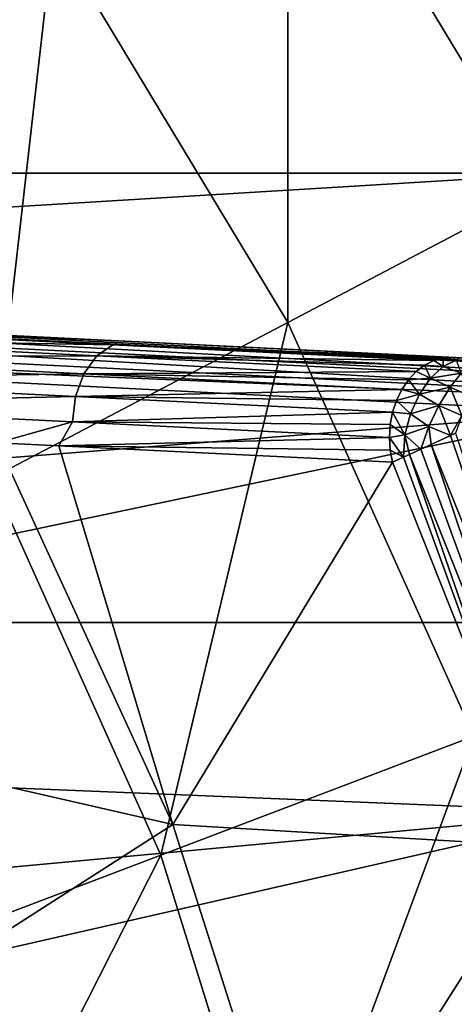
# Model space of a CAD drawing. Header units: metres. Extents: x -28 to 111, y -27 to 27.
# Tile 28 of 55: x 19.51 to 22.29, y 6.79 to 13.07. Entities that reach past the tile are written whole.
import ezdxf

# ---------------------------------------------------------------- set-up
doc = ezdxf.new("R2010")
doc.units = ezdxf.units.M
doc.layers.add('solid_13061041_XXX', color=7, linetype='CONTINUOUS')

msp = doc.modelspace()

# ---------------------------------------------------------------- linework, layer by layer
at = {"layer": 'solid_13061041_XXX'}
for points in [[(17.967659, 12.40218, 16.989332), (19.728014, 13.617266, 14.343763), (17.942795, 15.895929, 14.343763)], [(21.225986, 14.651241, 11.469518), (22.837238, 11.985908, 11.469518), (22.435244, 15.485928, 8.42368)], [(-23.017454, 12.091187, -99.699997), (-21.391348, 14.778665, -99.699997), (21.391411, 14.778573, -99.699997)], [(-23.017454, 12.091187, -99.699997), (21.391411, 14.778573, -99.699997), (23.017492, 12.091115, -99.699997)], [(22.047043, 14.500568, -99.648888), (23.017492, 12.091115, -99.699997), (21.391411, 14.778573, -99.699997)], [(21.397491, 14.769808, -6.5), (23.021917, 12.082654, -6.5), (22.047043, 14.500568, -6.551111)], [(24.083715, 12.636088, -6.5), (23.021917, 12.082654, -6.5), (21.397491, 14.769808, -6.5)], [(23.276728, 14.067367, -6.5), (24.083715, 12.636088, -6.5), (21.397491, 14.769808, -6.5)], [(22.349583, 14.699552, -6.701159), (22.047043, 14.500568, -6.551111), (23.581383, 11.843016, -6.551111)], [(22.349583, 14.699552, -99.49884), (23.904978, 12.00553, -99.49884), (22.047043, 14.500568, -99.648888)], [(19.728014, 13.617266, 14.343763), (21.225555, 11.140031, 14.343763), (21.225986, 14.651241, 11.469518)], [(21.225555, 11.140031, 14.343763), (22.837238, 11.985908, 11.469518), (21.225986, 14.651241, 11.469518)], [(22.047043, 14.500568, -99.648888), (23.581383, 11.843016, -99.648888), (23.017492, 12.091115, -99.699997)], [(23.021917, 12.082654, -6.5), (23.581383, 11.843016, -6.551111), (22.047043, 14.500568, -6.551111)], [(23.904978, 12.00553, -99.49884), (23.581383, 11.843016, -99.648888), (22.047043, 14.500568, -99.648888)], [(17.967659, 12.40218, 16.989332), (19.331573, 10.145992, 16.989332), (19.728014, 13.617266, 14.343763)], [(19.331573, 10.145992, 16.989332), (21.225555, 11.140031, 14.343763), (19.728014, 13.617266, 14.343763)], [(-24.307781, 9.226614, -99.699997), (-23.017454, 12.091187, -99.699997), (23.017492, 12.091115, -99.699997)], [(-24.307781, 9.226614, -99.699997), (23.017492, 12.091115, -99.699997), (24.307802, 9.226561, -99.699997)], [(21.225555, 11.140031, 14.343763), (22.41358, 8.500349, 14.343763), (22.837238, 11.985908, 11.469518)], [(13.024216, 11.352903, 32.704941), (26.675926, 10.678318, 33.13171), (13.030113, 11.372429, 32.565742)], [(13.030113, 11.372429, 32.565742), (26.645157, 10.701543, 32.985703), (25.656847, 10.750242, 32.95792)], [(26.675926, 10.678318, 33.13171), (26.645157, 10.701543, 32.985703), (13.030113, 11.372429, 32.565742)], [(14.694474, 11.290418, 21.115145), (13.030113, 11.372429, 32.565742), (25.656847, 10.750242, 32.95792)], [(13.024216, 11.352903, 32.704941), (13.016813, 11.295161, 32.833477), (26.669191, 10.615427, 33.264641)], [(13.024216, 11.352903, 32.704941), (26.669191, 10.615427, 33.264641), (26.675926, 10.678318, 33.13171)], [(13.016813, 11.295161, 32.833477), (13.00851, 11.203799, 32.940689), (26.661345, 10.516557, 33.373428)], [(13.016813, 11.295161, 32.833477), (26.661345, 10.516557, 33.373428), (26.669191, 10.615427, 33.264641)], [(17.463697, 11.153963, 19.309559), (14.694474, 11.290418, 21.115145), (25.656847, 10.750242, 32.95792)], [(13.00851, 11.203799, 32.940689), (12.999976, 11.086223, 33.017982), (26.661345, 10.516557, 33.373428)], [(20.004784, 11.028749, 17.194548), (17.463697, 11.153963, 19.309559), (25.656847, 10.750242, 32.95792)], [(17.841393, 11.109227, 18.823969), (17.463697, 11.153963, 19.309559), (20.004784, 11.028749, 17.194548)], [(19.331573, 10.145992, 16.989332), (20.413588, 7.741853, 16.989332), (21.225555, 11.140031, 14.343763)], [(20.413588, 7.741853, 16.989332), (22.41358, 8.500349, 14.343763), (21.225555, 11.140031, 14.343763)], [(23.169603, 10.567465, 33.348721), (12.999976, 11.086223, 33.017982), (13.000014, 9.775315, 33.592384)], [(26.661345, 10.516557, 33.373428), (12.999976, 11.086223, 33.017982), (23.169603, 10.567465, 33.348721)], [(17.750233, 11.037578, 18.710346), (17.841393, 11.109227, 18.823969), (20.108055, 10.997537, 16.876446)], [(20.108055, 10.997537, 16.876446), (17.841393, 11.109227, 18.823969), (20.004784, 11.028749, 17.194548)], [(17.676468, 10.923081, 18.622015), (17.750233, 11.037578, 18.710346), (20.005411, 10.926454, 16.772692)], [(20.005411, 10.926454, 16.772692), (17.750233, 11.037578, 18.710346), (20.108055, 10.997537, 16.876446)], [(20.004784, 11.028749, 17.194548), (22.445444, 10.908485, 15.935391), (22.280254, 10.916625, 14.802395)], [(20.108055, 10.997537, 16.876446), (20.004784, 11.028749, 17.194548), (22.280254, 10.916625, 14.802395)], [(20.004784, 11.028749, 17.194548), (25.656847, 10.750242, 32.95792), (22.445444, 10.908485, 15.935391)], [(20.005411, 10.926454, 16.772692), (20.108055, 10.997537, 16.876446), (22.156847, 10.896582, 14.70036)], [(22.217733, 10.913132, 14.751207), (20.108055, 10.997537, 16.876446), (22.280254, 10.916625, 14.802395)], [(22.217733, 10.913132, 14.751207), (22.156847, 10.896582, 14.70036), (20.108055, 10.997537, 16.876446)], [(19.922718, 10.812397, 16.692032), (17.676468, 10.923081, 18.622015), (20.005411, 10.926454, 16.772692)], [(19.922718, 10.812397, 16.692032), (20.005411, 10.926454, 16.772692), (22.043821, 10.82601, 14.607634)], [(22.098255, 10.867265, 14.651988), (20.005411, 10.926454, 16.772692), (22.156847, 10.896582, 14.70036)], [(22.098255, 10.867265, 14.651988), (22.043821, 10.82601, 14.607634), (20.005411, 10.926454, 16.772692)], [(17.627871, 10.777806, 18.568285), (17.676468, 10.923081, 18.622015), (19.922718, 10.812397, 16.692032)], [(22.135859, 10.7847, 14.48594), (22.043821, 10.82601, 14.607634), (22.098255, 10.867265, 14.651988)], [(22.216003, 10.859339, 14.573102), (22.098255, 10.867265, 14.651988), (22.156847, 10.896582, 14.70036)], [(22.216003, 10.859339, 14.573102), (22.135859, 10.7847, 14.48594), (22.098255, 10.867265, 14.651988)], [(22.216003, 10.859339, 14.573102), (22.156847, 10.896582, 14.70036), (22.217733, 10.913132, 14.751207)], [(22.299204, 10.899334, 14.678313), (22.216003, 10.859339, 14.573102), (22.217733, 10.913132, 14.751207)], [(22.332548, 10.815864, 14.511703), (22.216003, 10.859339, 14.573102), (22.299204, 10.899334, 14.678313)], [(22.299204, 10.899334, 14.678313), (22.217733, 10.913132, 14.751207), (22.280254, 10.916625, 14.802395)], [(22.318541, 10.913203, 14.801268), (22.280254, 10.916625, 14.802395), (22.445444, 10.908485, 15.935391)], [(22.299204, 10.899334, 14.678313), (22.280254, 10.916625, 14.802395), (22.318541, 10.913203, 14.801268)], [(19.868689, 10.66739, 16.642967), (17.627871, 10.777806, 18.568285), (19.922718, 10.812397, 16.692032)], [(19.868689, 10.66739, 16.642967), (19.922718, 10.812397, 16.692032), (21.953056, 10.712351, 14.535545)], [(21.994991, 10.773911, 14.568473), (19.922718, 10.812397, 16.692032), (22.043821, 10.82601, 14.607634)], [(21.994991, 10.773911, 14.568473), (21.953056, 10.712351, 14.535545), (19.922718, 10.812397, 16.692032)], [(22.135859, 10.7847, 14.48594), (21.994991, 10.773911, 14.568473), (22.043821, 10.82601, 14.607634)], [(22.332548, 10.815864, 14.511703), (22.135859, 10.7847, 14.48594), (22.216003, 10.859339, 14.573102)], [(22.332548, 10.815864, 14.511703), (22.261629, 10.727457, 14.411334), (22.135859, 10.7847, 14.48594)], [(22.403063, 10.662169, 14.393432), (22.261629, 10.727457, 14.411334), (22.332548, 10.815864, 14.511703)], [(17.609566, 10.617068, 18.554819), (17.627871, 10.777806, 18.568285), (19.868689, 10.66739, 16.642967)], [(22.065048, 10.681268, 14.423657), (21.953056, 10.712351, 14.535545), (21.994991, 10.773911, 14.568473)], [(22.135859, 10.7847, 14.48594), (22.065048, 10.681268, 14.423657), (21.994991, 10.773911, 14.568473)], [(22.261629, 10.727457, 14.411334), (22.065048, 10.681268, 14.423657), (22.135859, 10.7847, 14.48594)], [(21.919132, 10.642962, 14.509724), (19.868689, 10.66739, 16.642967), (21.953056, 10.712351, 14.535545)], [(22.065048, 10.681268, 14.423657), (21.919132, 10.642962, 14.509724), (21.953056, 10.712351, 14.535545)], [(22.065048, 10.681268, 14.423657), (22.009123, 10.557146, 14.391136), (21.919132, 10.642962, 14.509724)], [(22.190102, 10.610613, 14.346911), (22.009123, 10.557146, 14.391136), (22.065048, 10.681268, 14.423657)], [(22.261629, 10.727457, 14.411334), (22.190102, 10.610613, 14.346911), (22.065048, 10.681268, 14.423657)], [(22.336393, 10.546626, 14.32736), (22.190102, 10.610613, 14.346911), (22.261629, 10.727457, 14.411334)], [(22.403063, 10.662169, 14.393432), (22.336393, 10.546626, 14.32736), (22.261629, 10.727457, 14.411334)], [(19.849022, 10.506718, 16.630672), (17.609566, 10.617068, 18.554819), (19.868689, 10.66739, 16.642967)], [(19.849022, 10.506718, 16.630672), (19.36853, 10.371462, 17.120348), (17.609566, 10.617068, 18.554819)], [(19.849022, 10.506718, 16.630672), (19.868689, 10.66739, 16.642967), (21.894119, 10.567586, 14.491694)], [(21.919132, 10.642962, 14.509724), (21.894119, 10.567586, 14.491694), (19.868689, 10.66739, 16.642967)], [(22.009123, 10.557146, 14.391136), (21.894119, 10.567586, 14.491694), (21.919132, 10.642962, 14.509724)], [(23.169603, 10.567465, 33.348721), (13.000014, 9.775315, 33.592384), (13.000012, 8.434515, 34.09388)], [(23.249798, 8.016752, 34.283787), (23.169603, 10.567465, 33.348721), (13.000012, 8.434515, 34.09388)], [(21.878679, 10.488221, 14.481936), (19.849022, 10.506718, 16.630672), (21.894119, 10.567586, 14.491694)], [(21.972466, 10.422063, 14.390924), (21.878679, 10.488221, 14.481936), (21.894119, 10.567586, 14.491694)], [(22.009123, 10.557146, 14.391136), (21.972466, 10.422063, 14.390924), (21.894119, 10.567586, 14.491694)], [(22.124521, 10.476043, 14.32434), (21.972466, 10.422063, 14.390924), (22.009123, 10.557146, 14.391136)], [(22.190102, 10.610613, 14.346911), (22.124521, 10.476043, 14.32434), (22.009123, 10.557146, 14.391136)], [(22.190102, 10.610613, 14.346911), (22.263704, 10.417973, 14.303502), (22.124521, 10.476043, 14.32434)], [(22.336393, 10.546626, 14.32736), (22.263704, 10.417973, 14.303502), (22.190102, 10.610613, 14.346911)], [(19.849022, 10.506718, 16.630672), (19.761751, 10.35237, 16.755383), (19.36853, 10.371462, 17.120348)], [(21.873222, 10.406975, 14.480705), (19.761751, 10.35237, 16.755383), (19.849022, 10.506718, 16.630672)], [(21.878679, 10.488221, 14.481936), (21.873222, 10.406975, 14.480705), (19.849022, 10.506718, 16.630672)], [(21.972466, 10.422063, 14.390924), (21.873222, 10.406975, 14.480705), (21.878679, 10.488221, 14.481936)], [(22.336393, 10.546626, 14.32736), (22.295935, 10.432758, 14.305346), (22.263704, 10.417973, 14.303502)], [(22.124521, 10.476043, 14.32434), (22.074903, 10.33075, 14.345077), (21.972466, 10.422063, 14.390924)], [(22.124521, 10.476043, 14.32434), (22.140491, 10.360785, 14.32), (22.074903, 10.33075, 14.345077)], [(22.124521, 10.476043, 14.32434), (22.263704, 10.417973, 14.303502), (22.140491, 10.360785, 14.32)], [(22.263704, 10.417973, 14.303502), (22.295935, 10.432758, 14.305346), (23.135403, 7.886694, 14.332745)], [(19.36853, 10.371462, 17.120348), (20.491701, 7.938532, 17.114967), (17.484146, 8.625378, 19.463987)], [(19.761751, 10.35237, 16.755383), (20.491701, 7.938532, 17.114967), (19.36853, 10.371462, 17.120348)], [(21.877884, 10.326081, 14.488026), (19.761751, 10.35237, 16.755383), (21.873222, 10.406975, 14.480705)], [(21.972466, 10.422063, 14.390924), (21.963007, 10.279938, 14.421473), (21.873222, 10.406975, 14.480705)], [(21.963007, 10.279938, 14.421473), (21.877884, 10.326081, 14.488026), (21.873222, 10.406975, 14.480705)], [(21.972466, 10.422063, 14.390924), (22.001034, 10.297281, 14.389771), (21.963007, 10.279938, 14.421473)], [(21.972466, 10.422063, 14.390924), (22.074903, 10.33075, 14.345077), (22.001034, 10.297281, 14.389771)], [(22.140491, 10.360785, 14.32), (22.263704, 10.417973, 14.303502), (23.135403, 7.886694, 14.332745)], [(19.761751, 10.35237, 16.755383), (21.892418, 10.247846, 14.503694), (20.491701, 7.938532, 17.114967)], [(21.877884, 10.326081, 14.488026), (21.892418, 10.247846, 14.503694), (19.761751, 10.35237, 16.755383)], [(21.963007, 10.279938, 14.421473), (21.892418, 10.247846, 14.503694), (21.877884, 10.326081, 14.488026)], [(22.001034, 10.297281, 14.389771), (22.074903, 10.33075, 14.345077), (22.986532, 7.836931, 14.401172)], [(22.074903, 10.33075, 14.345077), (22.140491, 10.360785, 14.32), (22.986532, 7.836931, 14.401172)], [(22.140491, 10.360785, 14.32), (23.135403, 7.886694, 14.332745), (22.986532, 7.836931, 14.401172)], [(21.892418, 10.247846, 14.503694), (22.868189, 7.797693, 14.518551), (20.491701, 7.938532, 17.114967)], [(21.963007, 10.279938, 14.421473), (22.868189, 7.797693, 14.518551), (21.892418, 10.247846, 14.503694)], [(21.963007, 10.279938, 14.421473), (22.001034, 10.297281, 14.389771), (22.868189, 7.797693, 14.518551)], [(22.001034, 10.297281, 14.389771), (22.986532, 7.836931, 14.401172), (22.868189, 7.797693, 14.518551)], [(18.142097, 6.88039, 19.371038), (20.413588, 7.741853, 16.989332), (19.331573, 10.145992, 16.989332)], [(-25.243359, 6.226787, -99.699997), (-24.307781, 9.226614, -99.699997), (25.243366, 6.22675, -99.699997)], [(-24.307781, 9.226614, -99.699997), (24.307802, 9.226561, -99.699997), (25.243366, 6.22675, -99.699997)], [(20.491701, 7.938532, 17.114967), (18.355593, 6.569987, 19.463987), (17.484146, 8.625378, 19.463987)], [(20.413588, 7.741853, 16.989332), (21.197927, 5.22482, 16.989332), (22.41358, 8.500349, 14.343763)], [(21.197927, 5.22482, 16.989332), (23.274763, 5.736714, 14.343763), (22.41358, 8.500349, 14.343763)], [(23.249798, 8.016752, 34.283787), (13.000012, 8.434515, 34.09388), (12.999999, 7.067966, 34.520863)], [(23.249798, 8.016752, 34.283787), (12.999999, 7.067966, 34.520863), (13, 5.679941, 34.871998)], [(23.249947, 5.38913, 34.956993), (23.249798, 8.016752, 34.283787), (13, 5.679941, 34.871998)], [(20.491701, 7.938532, 17.114967), (21.311935, 5.36017, 17.114969), (18.355593, 6.569987, 19.463987)], [(22.868189, 7.797693, 14.518551), (21.311935, 5.36017, 17.114969), (20.491701, 7.938532, 17.114967)], [(22.868189, 7.797693, 14.518551), (23.5751, 5.248781, 14.530222), (21.311935, 5.36017, 17.114969)], [(18.142097, 6.88039, 19.371038), (18.839159, 4.643436, 19.371038), (20.413588, 7.741853, 16.989332)], [(18.839159, 4.643436, 19.371038), (21.197927, 5.22482, 16.989332), (20.413588, 7.741853, 16.989332)]]:
    msp.add_3dface(points, dxfattribs=at)

doc.saveas('drawing.dxf')
